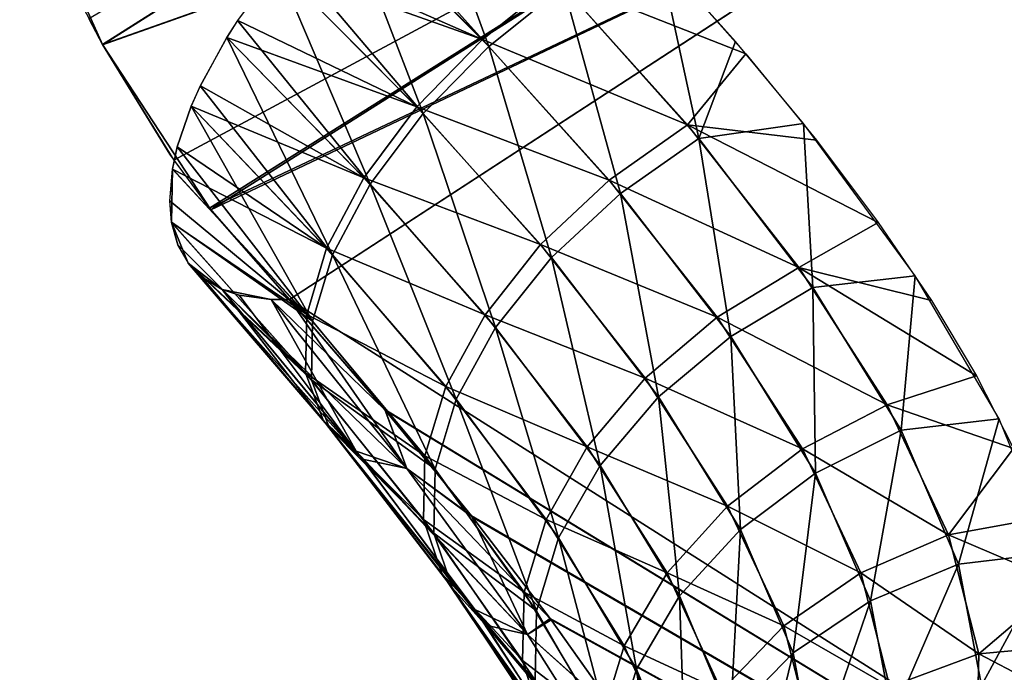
# Model space of a CAD drawing. Header units: millimetres. Extents: x -101 to 102, y -40 to 284.
# Tile 44 of 183: x -82.787 to -81.581, y 69.124 to 69.924. Entities that reach past the tile are written whole.
import ezdxf

# ---------------------------------------------------------------- set-up
doc = ezdxf.new("R2010")
doc.units = ezdxf.units.MM
doc.header["$LTSCALE"] = 65.185185
for name, color, linetype in [('53', 7, 'CONTINUOUS'), ('54', 7, 'CONTINUOUS'), ('55', 7, 'CONTINUOUS'), ('57', 7, 'CONTINUOUS'), ('59', 7, 'CONTINUOUS')]:
    doc.layers.add(name, color=color, linetype=linetype)

msp = doc.modelspace()

# ---------------------------------------------------------------- linework, layer by layer
at = {"layer": '53', "color": 7, "linetype": 'Continuous'}
for points in [[(-82.4566, 69.581, 31.96), (-79.8848, 67.9481, 32.1272), (-81.5688, 70.1591, 33.8955), (-82.4566, 69.581, 31.96)], [(-81.5698, 70.1584, -33.8932), (-79.8848, 67.9481, -32.1272), (-82.4566, 69.581, -31.96), (-81.5698, 70.1584, -33.8932)], [(-82.4566, 69.581, -31.96), (-79.8848, 67.9481, -32.1272), (-82.3394, 69.4452, -31.8656), (-82.4566, 69.581, -31.96)], [(-82.34, 69.446, 31.8663), (-79.8848, 67.9481, 32.1272), (-82.4566, 69.581, 31.96), (-82.34, 69.446, 31.8663)], [(-82.2336, 69.3156, 31.768), (-79.8848, 67.9481, 32.1272), (-82.34, 69.446, 31.8663), (-82.2336, 69.3156, 31.768)], [(-82.3394, 69.4452, -31.8656), (-79.8848, 67.9481, -32.1272), (-82.2327, 69.3143, -31.7669), (-82.3394, 69.4452, -31.8656)], [(-82.1375, 69.1899, 31.6651), (-79.8848, 67.9481, 32.1272), (-82.2336, 69.3156, 31.768), (-82.1375, 69.1899, 31.6651)], [(-82.2327, 69.3143, -31.7669), (-79.8848, 67.9481, -32.1272), (-82.1363, 69.1884, -31.6638), (-82.2327, 69.3143, -31.7669)], [(-82.0515, 69.0689, 31.5575), (-79.8848, 67.9481, 32.1272), (-82.1375, 69.1899, 31.6651), (-82.0515, 69.0689, 31.5575)], [(-82.1363, 69.1884, -31.6638), (-79.8848, 67.9481, -32.1272), (-82.0505, 69.0675, -31.5565), (-82.1363, 69.1884, -31.6638)]]:
    msp.add_3dface(points, dxfattribs=at)
at = {"layer": '54', "color": 7, "linetype": 'Continuous'}
for points in [[(-82.6859, 69.8931, -32.1094), (-82.7874, 70.1204, -32.1962), (-81.81, 70.4477, -33.9918), (-82.6859, 69.8931, -32.1094)], [(-82.6859, 69.8931, -32.1094), (-81.81, 70.4477, -33.9918), (-81.6593, 70.2564, -33.9386), (-82.6859, 69.8931, -32.1094)], [(-82.553, 69.6906, -32.0171), (-82.6859, 69.8931, -32.1094), (-81.6593, 70.2564, -33.9386), (-82.553, 69.6906, -32.0171)], [(-81.5698, 70.1584, -33.8932), (-82.553, 69.6906, -32.0171), (-81.6593, 70.2564, -33.9386), (-81.5698, 70.1584, -33.8932)], [(-81.5698, 70.1584, -33.8932), (-82.4566, 69.581, -31.96), (-82.553, 69.6906, -32.0171), (-81.5698, 70.1584, -33.8932)], [(-82.7179, 69.9551, -32.1348), (-82.7874, 70.1204, -32.1962), (-82.6859, 69.8931, -32.1094), (-82.7179, 69.9551, -32.1348)], [(-82.6034, 69.7587, -32.0499), (-82.6859, 69.8931, -32.1094), (-82.553, 69.6906, -32.0171), (-82.6034, 69.7587, -32.0499)]]:
    msp.add_3dface(points, dxfattribs=at)
at = {"layer": '55', "color": 7, "linetype": 'Continuous'}
for points in [[(-82.6858, 69.8928, 32.1093), (-81.8103, 70.4476, 33.9912), (-82.7026, 69.9245, 32.1224), (-82.6858, 69.8928, 32.1093)], [(-82.6858, 69.8928, 32.1093), (-81.6595, 70.2563, 33.9382), (-81.8103, 70.4476, 33.9912), (-82.6858, 69.8928, 32.1093)], [(-82.5984, 69.7515, 32.0465), (-81.6595, 70.2563, 33.9382), (-82.6858, 69.8928, 32.1093), (-82.5984, 69.7515, 32.0465)], [(-82.5548, 69.6929, 32.0183), (-81.6595, 70.2563, 33.9382), (-82.5984, 69.7515, 32.0465), (-82.5548, 69.6929, 32.0183)], [(-82.5548, 69.6929, 32.0183), (-81.5688, 70.1591, 33.8955), (-81.6595, 70.2563, 33.9382), (-82.5548, 69.6929, 32.0183)], [(-82.4566, 69.581, 31.96), (-81.5688, 70.1591, 33.8955), (-82.5548, 69.6929, 32.0183), (-82.4566, 69.581, 31.96)]]:
    msp.add_3dface(points, dxfattribs=at)
at = {"layer": '57', "color": 7, "linetype": 'Continuous'}
for points in [[(-82.3854, 70.0833, -31.2947), (-82.2126, 69.8909, -31.1541), (-82.3076, 70.1522, -31.2953), (-82.3854, 70.0833, -31.2947)], [(-82.3076, 70.1522, -31.2953), (-82.2126, 69.8909, -31.1541), (-82.121, 69.9641, -31.1551), (-82.3076, 70.1522, -31.2953)], [(-82.3949, 70.0739, -31.2961), (-82.2126, 69.8909, -31.1541), (-82.3854, 70.0833, -31.2947), (-82.3949, 70.0739, -31.2961)], [(-82.459, 70.0042, -31.3152), (-82.2931, 69.8087, -31.1766), (-82.3949, 70.0739, -31.2961), (-82.459, 70.0042, -31.3152)], [(-82.3949, 70.0739, -31.2961), (-82.2931, 69.8087, -31.1766), (-82.2126, 69.8909, -31.1541), (-82.3949, 70.0739, -31.2961)], [(-82.4716, 69.9889, -31.3214), (-82.2931, 69.8087, -31.1766), (-82.459, 70.0042, -31.3152), (-82.4716, 69.9889, -31.3214)], [(-82.121, 69.9641, -31.1551), (-81.9552, 69.7779, -30.9953), (-82.0033, 70.001, -31.1616), (-82.121, 69.9641, -31.1551)], [(-82.0033, 70.001, -31.1616), (-81.9552, 69.7779, -30.9953), (-81.9105, 69.8969, -31.0769), (-82.0033, 70.001, -31.1616)], [(-82.5203, 69.9227, -31.3562), (-82.3581, 69.722, -31.2213), (-82.4716, 69.9889, -31.3214), (-82.5203, 69.9227, -31.3562)], [(-82.4716, 69.9889, -31.3214), (-82.3581, 69.722, -31.2213), (-82.2931, 69.8087, -31.1766), (-82.4716, 69.9889, -31.3214)], [(-82.2126, 69.8909, -31.1541), (-82.0513, 69.7107, -30.9939), (-82.121, 69.9641, -31.1551), (-82.2126, 69.8909, -31.1541)], [(-82.121, 69.9641, -31.1551), (-82.0513, 69.7107, -30.9939), (-81.9552, 69.7779, -30.9953), (-82.121, 69.9641, -31.1551)], [(-82.5335, 69.9019, -31.3698), (-82.3581, 69.722, -31.2213), (-82.5203, 69.9227, -31.3562), (-82.5335, 69.9019, -31.3698)], [(-82.5661, 69.8425, -31.4158), (-82.404, 69.6356, -31.2858), (-82.5335, 69.9019, -31.3698), (-82.5661, 69.8425, -31.4158)], [(-82.5335, 69.9019, -31.3698), (-82.404, 69.6356, -31.2858), (-82.3581, 69.722, -31.2213), (-82.5335, 69.9019, -31.3698)], [(-82.2931, 69.8087, -31.1766), (-82.1358, 69.6322, -31.0146), (-82.2126, 69.8909, -31.1541), (-82.2931, 69.8087, -31.1766)], [(-82.2126, 69.8909, -31.1541), (-82.1358, 69.6322, -31.0146), (-82.0513, 69.7107, -30.9939), (-82.2126, 69.8909, -31.1541)], [(-81.9105, 69.8969, -31.0769), (-81.9552, 69.7779, -30.9953), (-81.8271, 69.7964, -30.9886), (-81.9105, 69.8969, -31.0769)], [(-82.5772, 69.8176, -31.4386), (-82.404, 69.6356, -31.2858), (-82.5661, 69.8425, -31.4158), (-82.5772, 69.8176, -31.4386)], [(-82.5944, 69.7677, -31.4911), (-82.4284, 69.5542, -31.3666), (-82.5772, 69.8176, -31.4386), (-82.5944, 69.7677, -31.4911)], [(-82.5772, 69.8176, -31.4386), (-82.4284, 69.5542, -31.3666), (-82.404, 69.6356, -31.2858), (-82.5772, 69.8176, -31.4386)], [(-82.3581, 69.722, -31.2213), (-82.2042, 69.5466, -31.0564), (-82.2931, 69.8087, -31.1766), (-82.3581, 69.722, -31.2213)], [(-82.2931, 69.8087, -31.1766), (-82.2042, 69.5466, -31.0564), (-82.1358, 69.6322, -31.0146), (-82.2931, 69.8087, -31.1766)], [(-81.9552, 69.7779, -30.9953), (-81.8154, 69.5956, -30.8147), (-81.8271, 69.7964, -30.9886), (-81.9552, 69.7779, -30.9953)], [(-81.8271, 69.7964, -30.9886), (-81.8154, 69.5956, -30.8147), (-81.6902, 69.61, -30.805), (-81.8271, 69.7964, -30.9886)], [(-82.6003, 69.7407, -31.524), (-82.4284, 69.5542, -31.3666), (-82.5944, 69.7677, -31.4911), (-82.6003, 69.7407, -31.524)], [(-82.0513, 69.7107, -30.9939), (-81.9161, 69.5355, -30.8148), (-81.9552, 69.7779, -30.9953), (-82.0513, 69.7107, -30.9939)], [(-81.9552, 69.7779, -30.9953), (-81.9161, 69.5355, -30.8148), (-81.8154, 69.5956, -30.8147), (-81.9552, 69.7779, -30.9953)], [(-82.6037, 69.7017, -31.5785), (-82.6015, 69.6754, -31.6214), (-82.6003, 69.7407, -31.524), (-82.6037, 69.7017, -31.5785)], [(-82.6003, 69.7407, -31.524), (-82.6015, 69.6754, -31.6214), (-82.4284, 69.5542, -31.3666), (-82.6003, 69.7407, -31.524)], [(-82.404, 69.6356, -31.2858), (-82.2525, 69.4585, -31.1169), (-82.3581, 69.722, -31.2213), (-82.404, 69.6356, -31.2858)], [(-82.3581, 69.722, -31.2213), (-82.2525, 69.4585, -31.1169), (-82.2042, 69.5466, -31.0564), (-82.3581, 69.722, -31.2213)], [(-82.1358, 69.6322, -31.0146), (-82.0046, 69.4615, -30.8354), (-82.0513, 69.7107, -30.9939), (-82.1358, 69.6322, -31.0146)], [(-82.0513, 69.7107, -30.9939), (-82.0046, 69.4615, -30.8354), (-81.9161, 69.5355, -30.8148), (-82.0513, 69.7107, -30.9939)], [(-82.5937, 69.6479, -31.6737), (-82.5808, 69.6253, -31.7253), (-82.6015, 69.6754, -31.6214), (-82.5937, 69.6479, -31.6737)], [(-82.6015, 69.6754, -31.6214), (-82.5808, 69.6253, -31.7253), (-82.4298, 69.4823, -31.4592), (-82.6015, 69.6754, -31.6214)], [(-82.6015, 69.6754, -31.6214), (-82.4298, 69.4823, -31.4592), (-82.4284, 69.5542, -31.3666), (-82.6015, 69.6754, -31.6214)], [(-82.4284, 69.5542, -31.3666), (-82.2782, 69.373, -31.1928), (-82.404, 69.6356, -31.2858), (-82.4284, 69.5542, -31.3666)], [(-82.404, 69.6356, -31.2858), (-82.2782, 69.373, -31.1928), (-82.2525, 69.4585, -31.1169), (-82.404, 69.6356, -31.2858)], [(-82.5392, 69.5932, -31.8301), (-82.3673, 69.3852, -31.6618), (-82.5808, 69.6253, -31.7253), (-82.5392, 69.5932, -31.8301)], [(-82.5808, 69.6253, -31.7253), (-82.3673, 69.3852, -31.6618), (-82.4082, 69.4238, -31.5585), (-82.5808, 69.6253, -31.7253)], [(-82.5647, 69.6087, -31.7722), (-82.5392, 69.5932, -31.8301), (-82.5808, 69.6253, -31.7253), (-82.5647, 69.6087, -31.7722)], [(-82.5808, 69.6253, -31.7253), (-82.4082, 69.4238, -31.5585), (-82.4298, 69.4823, -31.4592), (-82.5808, 69.6253, -31.7253)], [(-82.2042, 69.5466, -31.0564), (-82.0762, 69.3776, -30.8753), (-82.1358, 69.6322, -31.0146), (-82.2042, 69.5466, -31.0564)], [(-82.1358, 69.6322, -31.0146), (-82.0762, 69.3776, -30.8753), (-82.0046, 69.4615, -30.8354), (-82.1358, 69.6322, -31.0146)], [(-81.8154, 69.5956, -30.8147), (-81.7074, 69.4206, -30.6132), (-81.6902, 69.61, -30.805), (-81.8154, 69.5956, -30.8147)], [(-81.6902, 69.61, -30.805), (-81.7074, 69.4206, -30.6132), (-81.5874, 69.4347, -30.604), (-81.6902, 69.61, -30.805)], [(-82.3673, 69.3852, -31.6618), (-82.5392, 69.5932, -31.8301), (-82.313, 69.3738, -31.7676), (-82.3673, 69.3852, -31.6618)], [(-82.313, 69.3738, -31.7676), (-82.5392, 69.5932, -31.8301), (-82.4792, 69.5807, -31.93), (-82.313, 69.3738, -31.7676)], [(-82.4792, 69.5807, -31.93), (-82.5392, 69.5932, -31.8301), (-82.5183, 69.586, -31.8692), (-82.4792, 69.5807, -31.93)], [(-81.9161, 69.5355, -30.8148), (-81.8122, 69.3681, -30.6174), (-81.8154, 69.5956, -30.8147), (-81.9161, 69.5355, -30.8148)], [(-81.8154, 69.5956, -30.8147), (-81.8122, 69.3681, -30.6174), (-81.7074, 69.4206, -30.6132), (-81.8154, 69.5956, -30.8147)], [(-82.4566, 69.581, -31.96), (-82.3394, 69.4452, -31.8656), (-82.4792, 69.5807, -31.93), (-82.4566, 69.581, -31.96)], [(-82.3394, 69.4452, -31.8656), (-82.313, 69.3738, -31.7676), (-82.4792, 69.5807, -31.93), (-82.3394, 69.4452, -31.8656)], [(-82.4284, 69.5542, -31.3666), (-82.4298, 69.4823, -31.4592), (-82.2782, 69.373, -31.1928), (-82.4284, 69.5542, -31.3666)], [(-82.2525, 69.4585, -31.1169), (-82.127, 69.2886, -30.9322), (-82.2042, 69.5466, -31.0564), (-82.2525, 69.4585, -31.1169)], [(-82.2042, 69.5466, -31.0564), (-82.127, 69.2886, -30.9322), (-82.0762, 69.3776, -30.8753), (-82.2042, 69.5466, -31.0564)], [(-82.0046, 69.4615, -30.8354), (-81.9043, 69.2992, -30.6397), (-81.9161, 69.5355, -30.8148), (-82.0046, 69.4615, -30.8354)], [(-81.9161, 69.5355, -30.8148), (-81.9043, 69.2992, -30.6397), (-81.8122, 69.3681, -30.6174), (-81.9161, 69.5355, -30.8148)], [(-82.4298, 69.4823, -31.4592), (-82.4082, 69.4238, -31.5585), (-82.2798, 69.2945, -31.2799), (-82.4298, 69.4823, -31.4592)], [(-82.4298, 69.4823, -31.4592), (-82.2798, 69.2945, -31.2799), (-82.2782, 69.373, -31.1928), (-82.4298, 69.4823, -31.4592)], [(-82.2782, 69.373, -31.1928), (-82.154, 69.1992, -31.0031), (-82.2525, 69.4585, -31.1169), (-82.2782, 69.373, -31.1928)], [(-82.2525, 69.4585, -31.1169), (-82.154, 69.1992, -31.0031), (-82.127, 69.2886, -30.9322), (-82.2525, 69.4585, -31.1169)], [(-82.0762, 69.3776, -30.8753), (-81.9789, 69.2177, -30.679), (-82.0046, 69.4615, -30.8354), (-82.0762, 69.3776, -30.8753)], [(-82.0046, 69.4615, -30.8354), (-81.9789, 69.2177, -30.679), (-81.9043, 69.2992, -30.6397), (-82.0046, 69.4615, -30.8354)], [(-82.3394, 69.4452, -31.8656), (-82.2327, 69.3143, -31.7669), (-82.313, 69.3738, -31.7676), (-82.3394, 69.4452, -31.8656)], [(-81.7074, 69.4206, -30.6132), (-81.6371, 69.2565, -30.3918), (-81.5874, 69.4347, -30.604), (-81.7074, 69.4206, -30.6132)], [(-81.5874, 69.4347, -30.604), (-81.6371, 69.2565, -30.3918), (-81.5205, 69.2703, -30.3827), (-81.5874, 69.4347, -30.604)], [(-82.3673, 69.3852, -31.6618), (-82.2162, 69.1819, -31.4744), (-82.4082, 69.4238, -31.5585), (-82.3673, 69.3852, -31.6618)], [(-82.4082, 69.4238, -31.5585), (-82.2162, 69.1819, -31.4744), (-82.2573, 69.2276, -31.3735), (-82.4082, 69.4238, -31.5585)], [(-82.4082, 69.4238, -31.5585), (-82.2573, 69.2276, -31.3735), (-82.2798, 69.2945, -31.2799), (-82.4082, 69.4238, -31.5585)], [(-81.8122, 69.3681, -30.6174), (-81.7448, 69.2115, -30.4026), (-81.7074, 69.4206, -30.6132), (-81.8122, 69.3681, -30.6174)], [(-81.7074, 69.4206, -30.6132), (-81.7448, 69.2115, -30.4026), (-81.6371, 69.2565, -30.3918), (-81.7074, 69.4206, -30.6132)], [(-82.2162, 69.1819, -31.4744), (-82.3673, 69.3852, -31.6618), (-82.1653, 69.1704, -31.5865), (-82.2162, 69.1819, -31.4744)], [(-82.1653, 69.1704, -31.5865), (-82.3673, 69.3852, -31.6618), (-82.313, 69.3738, -31.7676), (-82.1653, 69.1704, -31.5865)], [(-82.2327, 69.3143, -31.7669), (-82.1363, 69.1884, -31.6638), (-82.313, 69.3738, -31.7676), (-82.2327, 69.3143, -31.7669)], [(-82.1363, 69.1884, -31.6638), (-82.1653, 69.1704, -31.5865), (-82.313, 69.3738, -31.7676), (-82.1363, 69.1884, -31.6638)], [(-82.2782, 69.373, -31.1928), (-82.2798, 69.2945, -31.2799), (-82.154, 69.1992, -31.0031), (-82.2782, 69.373, -31.1928)], [(-82.127, 69.2886, -30.9322), (-82.0318, 69.128, -30.733), (-82.0762, 69.3776, -30.8753), (-82.127, 69.2886, -30.9322)], [(-82.0762, 69.3776, -30.8753), (-82.0318, 69.128, -30.733), (-81.9789, 69.2177, -30.679), (-82.0762, 69.3776, -30.8753)], [(-81.9043, 69.2992, -30.6397), (-81.8396, 69.1478, -30.4288), (-81.8122, 69.3681, -30.6174), (-81.9043, 69.2992, -30.6397)], [(-81.8122, 69.3681, -30.6174), (-81.8396, 69.1478, -30.4288), (-81.7448, 69.2115, -30.4026), (-81.8122, 69.3681, -30.6174)], [(-81.9789, 69.2177, -30.679), (-81.9164, 69.0688, -30.469), (-81.9043, 69.2992, -30.6397), (-81.9789, 69.2177, -30.679)], [(-81.9043, 69.2992, -30.6397), (-81.9164, 69.0688, -30.469), (-81.8396, 69.1478, -30.4288), (-81.9043, 69.2992, -30.6397)], [(-82.2798, 69.2945, -31.2799), (-82.2573, 69.2276, -31.3735), (-82.1559, 69.1144, -31.084), (-82.2798, 69.2945, -31.2799)], [(-82.2798, 69.2945, -31.2799), (-82.1559, 69.1144, -31.084), (-82.154, 69.1992, -31.0031), (-82.2798, 69.2945, -31.2799)], [(-82.154, 69.1992, -31.0031), (-82.06, 69.0352, -30.7988), (-82.127, 69.2886, -30.9322), (-82.154, 69.1992, -31.0031)], [(-82.127, 69.2886, -30.9322), (-82.06, 69.0352, -30.7988), (-82.0318, 69.128, -30.733), (-82.127, 69.2886, -30.9322)], [(-81.6371, 69.2565, -30.3918), (-81.6088, 69.1077, -30.1539), (-81.5205, 69.2703, -30.3827), (-81.6371, 69.2565, -30.3918)], [(-81.5205, 69.2703, -30.3827), (-81.6088, 69.1077, -30.1539), (-81.4938, 69.12, -30.1422), (-81.5205, 69.2703, -30.3827)], [(-81.7448, 69.2115, -30.4026), (-81.7178, 69.0693, -30.1735), (-81.6371, 69.2565, -30.3918), (-81.7448, 69.2115, -30.4026)], [(-81.6371, 69.2565, -30.3918), (-81.7178, 69.0693, -30.1735), (-81.6088, 69.1077, -30.1539), (-81.6371, 69.2565, -30.3918)], [(-82.2162, 69.1819, -31.4744), (-82.0902, 68.9855, -31.2679), (-82.2573, 69.2276, -31.3735), (-82.2162, 69.1819, -31.4744)], [(-82.2573, 69.2276, -31.3735), (-82.0902, 68.9855, -31.2679), (-82.1324, 69.0388, -31.1706), (-82.2573, 69.2276, -31.3735)], [(-82.2573, 69.2276, -31.3735), (-82.1324, 69.0388, -31.1706), (-82.1559, 69.1144, -31.084), (-82.2573, 69.2276, -31.3735)], [(-82.0318, 69.128, -30.733), (-81.9708, 68.9789, -30.5209), (-81.9789, 69.2177, -30.679), (-82.0318, 69.128, -30.733)], [(-81.9789, 69.2177, -30.679), (-81.9708, 68.9789, -30.5209), (-81.9164, 69.0688, -30.469), (-81.9789, 69.2177, -30.679)], [(-81.8396, 69.1478, -30.4288), (-81.8138, 69.01, -30.2053), (-81.7448, 69.2115, -30.4026), (-81.8396, 69.1478, -30.4288)], [(-81.7448, 69.2115, -30.4026), (-81.8138, 69.01, -30.2053), (-81.7178, 69.0693, -30.1735), (-81.7448, 69.2115, -30.4026)], [(-82.1363, 69.1884, -31.6638), (-82.0505, 69.0675, -31.5565), (-82.1653, 69.1704, -31.5865), (-82.1363, 69.1884, -31.6638)], [(-82.154, 69.1992, -31.0031), (-82.1559, 69.1144, -31.084), (-82.06, 69.0352, -30.7988), (-82.154, 69.1992, -31.0031)], [(-82.0902, 68.9855, -31.2679), (-82.2162, 69.1819, -31.4744), (-82.0397, 68.9724, -31.3863), (-82.0902, 68.9855, -31.2679)], [(-82.0397, 68.9724, -31.3863), (-82.2162, 69.1819, -31.4744), (-82.1653, 69.1704, -31.5865), (-82.0397, 68.9724, -31.3863)], [(-82.0505, 69.0675, -31.5565), (-82.0397, 68.9724, -31.3863), (-82.1653, 69.1704, -31.5865), (-82.0505, 69.0675, -31.5565)], [(-81.9164, 69.0688, -30.469), (-81.8914, 68.933, -30.2476), (-81.8396, 69.1478, -30.4288), (-81.9164, 69.0688, -30.469)], [(-81.8396, 69.1478, -30.4288), (-81.8914, 68.933, -30.2476), (-81.8138, 69.01, -30.2053), (-81.8396, 69.1478, -30.4288)], [(-82.06, 69.0352, -30.7988), (-81.9999, 68.883, -30.5817), (-82.0318, 69.128, -30.733), (-82.06, 69.0352, -30.7988)], [(-82.0318, 69.128, -30.733), (-81.9999, 68.883, -30.5817), (-81.9708, 68.9789, -30.5209), (-82.0318, 69.128, -30.733)]]:
    msp.add_3dface(points, dxfattribs=at)
at = {"layer": '59', "color": 7, "linetype": 'Continuous'}
for points in [[(-82.3949, 70.0739, 31.2961), (-82.2204, 69.8992, 31.1609), (-82.4589, 70.0043, 31.3151), (-82.3949, 70.0739, 31.2961)], [(-82.2204, 69.8992, 31.1609), (-82.3949, 70.0739, 31.2961), (-82.129, 69.9727, 31.1619), (-82.2204, 69.8992, 31.1609)], [(-82.2204, 69.8992, 31.1609), (-82.4716, 69.9889, 31.3214), (-82.4589, 70.0043, 31.3151), (-82.2204, 69.8992, 31.1609)], [(-82.4716, 69.9889, 31.3214), (-82.3007, 69.8168, 31.1835), (-82.5201, 69.9227, 31.3561), (-82.4716, 69.9889, 31.3214)], [(-82.3007, 69.8168, 31.1835), (-82.4716, 69.9889, 31.3214), (-82.2204, 69.8992, 31.1609), (-82.3007, 69.8168, 31.1835)], [(-81.8975, 69.8817, 31.064), (-82.129, 69.9727, 31.1619), (-81.994, 69.9909, 31.1537), (-81.8975, 69.8817, 31.064)], [(-81.9693, 69.7947, 31.0107), (-82.2204, 69.8992, 31.1609), (-82.129, 69.9727, 31.1619), (-81.9693, 69.7947, 31.0107)], [(-81.9693, 69.7947, 31.0107), (-82.129, 69.9727, 31.1619), (-81.8975, 69.8817, 31.064), (-81.9693, 69.7947, 31.0107)], [(-82.3007, 69.8168, 31.1835), (-82.5335, 69.9018, 31.3697), (-82.5201, 69.9227, 31.3561), (-82.3007, 69.8168, 31.1835)], [(-82.5335, 69.9018, 31.3697), (-82.3656, 69.73, 31.2284), (-82.566, 69.8425, 31.4157), (-82.5335, 69.9018, 31.3697)], [(-82.3656, 69.73, 31.2284), (-82.5335, 69.9018, 31.3697), (-82.3007, 69.8168, 31.1835), (-82.3656, 69.73, 31.2284)], [(-82.065, 69.7269, 31.0092), (-82.3007, 69.8168, 31.1835), (-82.2204, 69.8992, 31.1609), (-82.065, 69.7269, 31.0092)], [(-82.065, 69.7269, 31.0092), (-82.2204, 69.8992, 31.1609), (-81.9693, 69.7947, 31.0107), (-82.065, 69.7269, 31.0092)], [(-81.811, 69.7761, 30.9699), (-81.9693, 69.7947, 31.0107), (-81.8975, 69.8817, 31.064), (-81.811, 69.7761, 30.9699)], [(-82.3656, 69.73, 31.2284), (-82.5772, 69.8175, 31.4385), (-82.566, 69.8425, 31.4157), (-82.3656, 69.73, 31.2284)], [(-82.5772, 69.8175, 31.4385), (-82.4114, 69.6437, 31.2931), (-82.5943, 69.7677, 31.491), (-82.5772, 69.8175, 31.4385)], [(-82.4114, 69.6437, 31.2931), (-82.5772, 69.8175, 31.4385), (-82.3656, 69.73, 31.2284), (-82.4114, 69.6437, 31.2931)], [(-82.1491, 69.648, 31.03), (-82.3656, 69.73, 31.2284), (-82.3007, 69.8168, 31.1835), (-82.1491, 69.648, 31.03)], [(-82.1491, 69.648, 31.03), (-82.3007, 69.8168, 31.1835), (-82.065, 69.7269, 31.0092), (-82.1491, 69.648, 31.03)], [(-81.8327, 69.6201, 30.8405), (-82.065, 69.7269, 31.0092), (-81.9693, 69.7947, 31.0107), (-81.8327, 69.6201, 30.8405)], [(-81.8327, 69.6201, 30.8405), (-81.9693, 69.7947, 31.0107), (-81.7353, 69.6753, 30.8725), (-81.8327, 69.6201, 30.8405)], [(-81.7353, 69.6753, 30.8725), (-81.9693, 69.7947, 31.0107), (-81.811, 69.7761, 30.9699), (-81.7353, 69.6753, 30.8725)], [(-82.4114, 69.6437, 31.2931), (-82.6002, 69.7406, 31.524), (-82.5943, 69.7677, 31.491), (-82.4114, 69.6437, 31.2931)], [(-82.6002, 69.7406, 31.524), (-82.4357, 69.5625, 31.3741), (-82.6036, 69.7017, 31.5784), (-82.6002, 69.7406, 31.524)], [(-82.4357, 69.5625, 31.3741), (-82.6002, 69.7406, 31.524), (-82.4114, 69.6437, 31.2931), (-82.4357, 69.5625, 31.3741)], [(-82.2171, 69.5622, 31.072), (-82.4114, 69.6437, 31.2931), (-82.3656, 69.73, 31.2284), (-82.2171, 69.5622, 31.072)], [(-82.2171, 69.5622, 31.072), (-82.3656, 69.73, 31.2284), (-82.1491, 69.648, 31.03), (-82.2171, 69.5622, 31.072)], [(-81.9328, 69.559, 30.8403), (-82.1491, 69.648, 31.03), (-82.065, 69.7269, 31.0092), (-81.9328, 69.559, 30.8403)], [(-81.9328, 69.559, 30.8403), (-82.065, 69.7269, 31.0092), (-81.8327, 69.6201, 30.8405), (-81.9328, 69.559, 30.8403)], [(-82.4357, 69.5625, 31.3741), (-82.6014, 69.6753, 31.6213), (-82.6036, 69.7017, 31.5784), (-82.4357, 69.5625, 31.3741)], [(-82.6014, 69.6753, 31.6213), (-82.4371, 69.4909, 31.467), (-82.5936, 69.6478, 31.6737), (-82.6014, 69.6753, 31.6213)], [(-82.4371, 69.4909, 31.467), (-82.6014, 69.6753, 31.6213), (-82.4357, 69.5625, 31.3741), (-82.4371, 69.4909, 31.467)], [(-81.6703, 69.5794, 30.7721), (-81.8327, 69.6201, 30.8405), (-81.7353, 69.6753, 30.8725), (-81.6703, 69.5794, 30.7721)], [(-82.4371, 69.4909, 31.467), (-82.5807, 69.6253, 31.7253), (-82.5936, 69.6478, 31.6737), (-82.4371, 69.4909, 31.467)], [(-82.0208, 69.4843, 30.8608), (-82.2171, 69.5622, 31.072), (-82.1491, 69.648, 31.03), (-82.0208, 69.4843, 30.8608)], [(-82.0208, 69.4843, 30.8608), (-82.1491, 69.648, 31.03), (-81.9328, 69.559, 30.8403), (-82.0208, 69.4843, 30.8608)], [(-82.2652, 69.4743, 31.1329), (-82.4357, 69.5625, 31.3741), (-82.4114, 69.6437, 31.2931), (-82.2652, 69.4743, 31.1329)], [(-82.2652, 69.4743, 31.1329), (-82.4114, 69.6437, 31.2931), (-82.2171, 69.5622, 31.072), (-82.2652, 69.4743, 31.1329)], [(-82.5807, 69.6253, 31.7253), (-82.4156, 69.4329, 31.5665), (-82.5647, 69.6086, 31.7722), (-82.5807, 69.6253, 31.7253)], [(-82.4156, 69.4329, 31.5665), (-82.5807, 69.6253, 31.7253), (-82.4371, 69.4909, 31.467), (-82.4156, 69.4329, 31.5665)], [(-81.7244, 69.4516, 30.6513), (-81.9328, 69.559, 30.8403), (-81.8327, 69.6201, 30.8405), (-81.7244, 69.4516, 30.6513)], [(-81.7244, 69.4516, 30.6513), (-81.8327, 69.6201, 30.8405), (-81.6152, 69.4874, 30.6678), (-81.7244, 69.4516, 30.6513)], [(-81.6152, 69.4874, 30.6678), (-81.8327, 69.6201, 30.8405), (-81.6703, 69.5794, 30.7721), (-81.6152, 69.4874, 30.6678)], [(-82.4156, 69.4329, 31.5665), (-82.5392, 69.5931, 31.8301), (-82.5647, 69.6086, 31.7722), (-82.4156, 69.4329, 31.5665)], [(-82.5392, 69.5931, 31.8301), (-82.375, 69.3951, 31.6703), (-82.5183, 69.586, 31.8692), (-82.5392, 69.5931, 31.8301)], [(-82.375, 69.3951, 31.6703), (-82.5392, 69.5931, 31.8301), (-82.4156, 69.4329, 31.5665), (-82.375, 69.3951, 31.6703)], [(-82.375, 69.3951, 31.6703), (-82.4791, 69.5807, 31.9301), (-82.5183, 69.586, 31.8692), (-82.375, 69.3951, 31.6703)], [(-82.313, 69.3738, 31.7677), (-82.4566, 69.581, 31.96), (-82.4791, 69.5807, 31.9301), (-82.313, 69.3738, 31.7677)], [(-82.313, 69.3738, 31.7677), (-82.4791, 69.5807, 31.9301), (-82.375, 69.3951, 31.6703), (-82.313, 69.3738, 31.7677)], [(-82.34, 69.446, 31.8663), (-82.4566, 69.581, 31.96), (-82.313, 69.3738, 31.7677), (-82.34, 69.446, 31.8663)], [(-82.2908, 69.3891, 31.2093), (-82.4371, 69.4909, 31.467), (-82.4357, 69.5625, 31.3741), (-82.2908, 69.3891, 31.2093)], [(-82.2908, 69.3891, 31.2093), (-82.4357, 69.5625, 31.3741), (-82.2652, 69.4743, 31.1329), (-82.2908, 69.3891, 31.2093)], [(-82.092, 69.4001, 30.9008), (-82.2652, 69.4743, 31.1329), (-82.2171, 69.5622, 31.072), (-82.092, 69.4001, 30.9008)], [(-82.092, 69.4001, 30.9008), (-82.2171, 69.5622, 31.072), (-82.0208, 69.4843, 30.8608), (-82.092, 69.4001, 30.9008)], [(-81.8284, 69.3977, 30.6545), (-82.0208, 69.4843, 30.8608), (-81.9328, 69.559, 30.8403), (-81.8284, 69.3977, 30.6545)], [(-81.8284, 69.3977, 30.6545), (-81.9328, 69.559, 30.8403), (-81.7244, 69.4516, 30.6513), (-81.8284, 69.3977, 30.6545)], [(-82.2924, 69.3113, 31.2969), (-82.4156, 69.4329, 31.5665), (-82.4371, 69.4909, 31.467), (-82.2924, 69.3113, 31.2969)], [(-82.2924, 69.3113, 31.2969), (-82.4371, 69.4909, 31.467), (-82.2908, 69.3891, 31.2093), (-82.2924, 69.3113, 31.2969)], [(-81.92, 69.3278, 30.6764), (-82.092, 69.4001, 30.9008), (-82.0208, 69.4843, 30.8608), (-81.92, 69.3278, 30.6764)], [(-81.92, 69.3278, 30.6764), (-82.0208, 69.4843, 30.8608), (-81.8284, 69.3977, 30.6545), (-81.92, 69.3278, 30.6764)], [(-81.5698, 69.3984, 30.5581), (-81.7244, 69.4516, 30.6513), (-81.6152, 69.4874, 30.6678), (-81.5698, 69.3984, 30.5581)], [(-82.1424, 69.3112, 30.9582), (-82.2908, 69.3891, 31.2093), (-82.2652, 69.4743, 31.1329), (-82.1424, 69.3112, 30.9582)], [(-82.1424, 69.3112, 30.9582), (-82.2652, 69.4743, 31.1329), (-82.092, 69.4001, 30.9008), (-82.1424, 69.3112, 30.9582)], [(-82.2336, 69.3156, 31.768), (-82.34, 69.446, 31.8663), (-82.313, 69.3738, 31.7677), (-82.2336, 69.3156, 31.768)], [(-81.6495, 69.2926, 30.4437), (-81.8284, 69.3977, 30.6545), (-81.7244, 69.4516, 30.6513), (-81.6495, 69.2926, 30.4437)], [(-81.6495, 69.2926, 30.4437), (-81.7244, 69.4516, 30.6513), (-81.5698, 69.3984, 30.5581), (-81.6495, 69.2926, 30.4437)], [(-82.2295, 69.201, 31.4932), (-82.375, 69.3951, 31.6703), (-82.4156, 69.4329, 31.5665), (-82.2295, 69.201, 31.4932)], [(-82.27, 69.2451, 31.3911), (-82.2295, 69.201, 31.4932), (-82.4156, 69.4329, 31.5665), (-82.27, 69.2451, 31.3911)], [(-82.27, 69.2451, 31.3911), (-82.4156, 69.4329, 31.5665), (-82.2924, 69.3113, 31.2969), (-82.27, 69.2451, 31.3911)], [(-82.1652, 69.1703, 31.5865), (-82.313, 69.3738, 31.7677), (-82.375, 69.3951, 31.6703), (-82.1652, 69.1703, 31.5865)], [(-82.2295, 69.201, 31.4932), (-82.1652, 69.1703, 31.5865), (-82.375, 69.3951, 31.6703), (-82.2295, 69.201, 31.4932)], [(-81.9941, 69.2459, 30.7156), (-82.1424, 69.3112, 30.9582), (-82.092, 69.4001, 30.9008), (-81.9941, 69.2459, 30.7156)], [(-81.9941, 69.2459, 30.7156), (-82.092, 69.4001, 30.9008), (-81.92, 69.3278, 30.6764), (-81.9941, 69.2459, 30.7156)], [(-81.7567, 69.246, 30.4527), (-81.92, 69.3278, 30.6764), (-81.8284, 69.3977, 30.6545), (-81.7567, 69.246, 30.4527)], [(-81.7567, 69.246, 30.4527), (-81.8284, 69.3977, 30.6545), (-81.6495, 69.2926, 30.4437), (-81.7567, 69.246, 30.4527)], [(-81.5348, 69.3134, 30.4442), (-81.6495, 69.2926, 30.4437), (-81.5698, 69.3984, 30.5581), (-81.5348, 69.3134, 30.4442)], [(-82.1692, 69.2223, 31.0298), (-82.2924, 69.3113, 31.2969), (-82.2908, 69.3891, 31.2093), (-82.1692, 69.2223, 31.0298)], [(-82.1692, 69.2223, 31.0298), (-82.2908, 69.3891, 31.2093), (-82.1424, 69.3112, 30.9582), (-82.1692, 69.2223, 31.0298)], [(-82.1652, 69.1703, 31.5865), (-82.2336, 69.3156, 31.768), (-82.313, 69.3738, 31.7677), (-82.1652, 69.1703, 31.5865)], [(-81.851, 69.1811, 30.4779), (-81.9941, 69.2459, 30.7156), (-81.92, 69.3278, 30.6764), (-81.851, 69.1811, 30.4779)], [(-81.851, 69.1811, 30.4779), (-81.92, 69.3278, 30.6764), (-81.7567, 69.246, 30.4527), (-81.851, 69.1811, 30.4779)], [(-82.1711, 69.1384, 31.1116), (-82.27, 69.2451, 31.3911), (-82.2924, 69.3113, 31.2969), (-82.1711, 69.1384, 31.1116)], [(-82.1711, 69.1384, 31.1116), (-82.2924, 69.3113, 31.2969), (-82.1692, 69.2223, 31.0298), (-82.1711, 69.1384, 31.1116)], [(-82.1375, 69.1899, 31.6651), (-82.2336, 69.3156, 31.768), (-82.1652, 69.1703, 31.5865), (-82.1375, 69.1899, 31.6651)], [(-82.0466, 69.1563, 30.7701), (-82.1692, 69.2223, 31.0298), (-82.1424, 69.3112, 30.9582), (-82.0466, 69.1563, 30.7701)], [(-82.0466, 69.1563, 30.7701), (-82.1424, 69.3112, 30.9582), (-81.9941, 69.2459, 30.7156), (-82.0466, 69.1563, 30.7701)], [(-81.5105, 69.2333, 30.3272), (-81.6495, 69.2926, 30.4437), (-81.5348, 69.3134, 30.4442), (-81.5105, 69.2333, 30.3272)], [(-81.6122, 69.1465, 30.22), (-81.7567, 69.246, 30.4527), (-81.6495, 69.2926, 30.4437), (-81.6122, 69.1465, 30.22)], [(-81.6122, 69.1465, 30.22), (-81.6495, 69.2926, 30.4437), (-81.5105, 69.2333, 30.3272), (-81.6122, 69.1465, 30.22)], [(-82.1065, 69.0131, 31.2987), (-82.2295, 69.201, 31.4932), (-82.27, 69.2451, 31.3911), (-82.1065, 69.0131, 31.2987)], [(-82.1478, 69.064, 31.1992), (-82.1065, 69.0131, 31.2987), (-82.27, 69.2451, 31.3911), (-82.1478, 69.064, 31.1992)], [(-82.1478, 69.064, 31.1992), (-82.27, 69.2451, 31.3911), (-82.1711, 69.1384, 31.1116), (-82.1478, 69.064, 31.1992)], [(-81.9273, 69.1015, 30.5177), (-82.0466, 69.1563, 30.7701), (-81.9941, 69.2459, 30.7156), (-81.9273, 69.1015, 30.5177)], [(-81.9273, 69.1015, 30.5177), (-81.9941, 69.2459, 30.7156), (-81.851, 69.1811, 30.4779), (-81.9273, 69.1015, 30.5177)], [(-81.721, 69.1064, 30.237), (-81.851, 69.1811, 30.4779), (-81.7567, 69.246, 30.4527), (-81.721, 69.1064, 30.237)], [(-81.721, 69.1064, 30.237), (-81.7567, 69.246, 30.4527), (-81.6122, 69.1465, 30.22), (-81.721, 69.1064, 30.237)], [(-81.4967, 69.1573, 30.206), (-81.6122, 69.1465, 30.22), (-81.5105, 69.2333, 30.3272), (-81.4967, 69.1573, 30.206)], [(-82.0747, 69.0641, 30.8369), (-82.1711, 69.1384, 31.1116), (-82.1692, 69.2223, 31.0298), (-82.0747, 69.0641, 30.8369)], [(-82.0747, 69.0641, 30.8369), (-82.1692, 69.2223, 31.0298), (-82.0466, 69.1563, 30.7701), (-82.0747, 69.0641, 30.8369)], [(-82.0396, 68.9724, 31.3863), (-82.1652, 69.1703, 31.5865), (-82.2295, 69.201, 31.4932), (-82.0396, 68.9724, 31.3863)], [(-82.1065, 69.0131, 31.2987), (-82.0396, 68.9724, 31.3863), (-82.2295, 69.201, 31.4932), (-82.1065, 69.0131, 31.2987)], [(-82.0515, 69.0689, 31.5575), (-82.1375, 69.1899, 31.6651), (-82.1652, 69.1703, 31.5865), (-82.0515, 69.0689, 31.5575)], [(-81.8168, 69.046, 30.2672), (-81.9273, 69.1015, 30.5177), (-81.851, 69.1811, 30.4779), (-81.8168, 69.046, 30.2672)], [(-81.8168, 69.046, 30.2672), (-81.851, 69.1811, 30.4779), (-81.721, 69.1064, 30.237), (-81.8168, 69.046, 30.2672)], [(-82.0396, 68.9724, 31.3863), (-82.0515, 69.0689, 31.5575), (-82.1652, 69.1703, 31.5865), (-82.0396, 68.9724, 31.3863)], [(-81.9814, 69.0116, 30.57), (-82.0747, 69.0641, 30.8369), (-82.0466, 69.1563, 30.7701), (-81.9814, 69.0116, 30.57)], [(-81.9814, 69.0116, 30.57), (-82.0466, 69.1563, 30.7701), (-81.9273, 69.1015, 30.5177), (-81.9814, 69.0116, 30.57)], [(-81.4938, 69.0847, 30.0787), (-81.6122, 69.1465, 30.22), (-81.4967, 69.1573, 30.206), (-81.4938, 69.0847, 30.0787)], [(-81.6149, 69.017, 29.9844), (-81.721, 69.1064, 30.237), (-81.6122, 69.1465, 30.22), (-81.6149, 69.017, 29.9844)], [(-81.6149, 69.017, 29.9844), (-81.6122, 69.1465, 30.22), (-81.4938, 69.0847, 30.0787), (-81.6149, 69.017, 29.9844)], [(-82.0767, 68.9743, 30.9122), (-82.1478, 69.064, 31.1992), (-82.1711, 69.1384, 31.1116), (-82.0767, 68.9743, 30.9122)], [(-82.0767, 68.9743, 30.9122), (-82.1711, 69.1384, 31.1116), (-82.0747, 69.0641, 30.8369), (-82.0767, 68.9743, 30.9122)]]:
    msp.add_3dface(points, dxfattribs=at)

doc.saveas('drawing.dxf')
